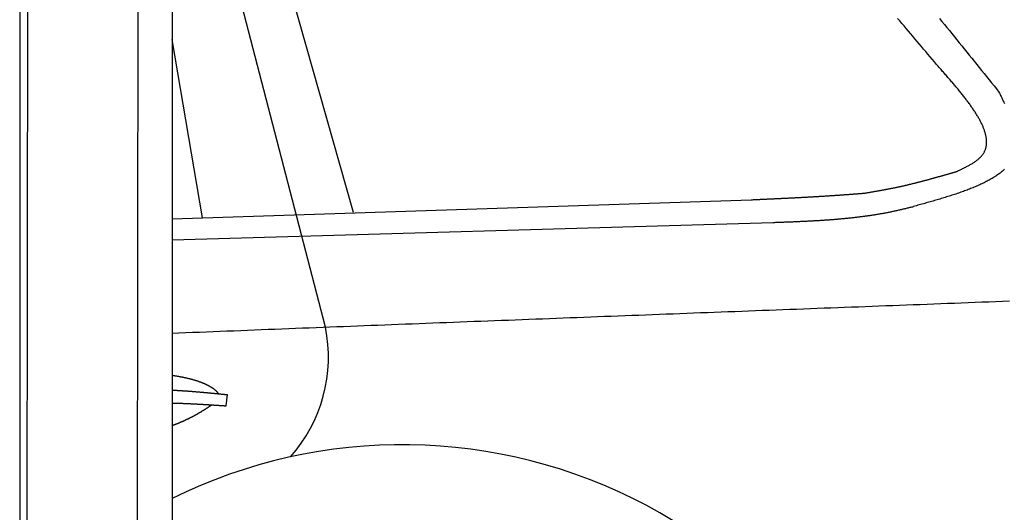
# Model space of a CAD drawing. Extents: x 1073 to 6773, y 5991 to 11916.
# Tile 46 of 65: x 4456 to 5438, y 8961 to 9453. Entities that reach past the tile are written whole.
import ezdxf

# ---------------------------------------------------------------- set-up
doc = ezdxf.new("R2010")
doc.units = 0
doc.layers.get('0').update_dxf_attribs({"linetype": 'CONTINUOUS'})
doc.layers.add('CAR', color=10, linetype='CONTINUOUS')

msp = doc.modelspace()

# ---------------------------------------------------------------- linework, layer by layer
for p, q in [((4574.51, 10206.39), (4571.79, 8191.9)), ((4607.57, 9989.48), (4607.57, 8629.11)), ((4464.15, 9972.48), (4461.79, 8192.07)), ((4455.57, 9969.48), (4455.57, 8072.48))]:
    msp.add_line(p, q)
at = {"layer": 'CAR'}
for p, q in [((4760.54, 9146.39), (4607.57, 9735.57)), ((4788.46, 9260.89), (4653.81, 9736.45)), ((4637.86, 9255.37), (4607.57, 9433.47)), ((4607.57, 9254.37), (5185.36, 9273.51)), ((4607.57, 9233.49), (5207.26, 9250.88)), ((4661.71, 9067.8), (4662.98, 9078.94))]:
    msp.add_line(p, q, dxfattribs=at)
for points in [[(5370.26, 9408.59, 0), (5368.1, 9411.15, 0), (5365.95, 9413.72, 0), (5363.79, 9416.28, 0), (5361.63, 9418.84, 0), (5359.47, 9421.4, 0), (5357.31, 9423.96, 0), (5355.14, 9426.52, 0), (5352.98, 9429.08, 0), (5350.82, 9431.63, 0), (5348.65, 9434.19, 0), (5346.49, 9436.74, 0), (5344.32, 9439.3, 0), (5342.15, 9441.85, 0), (5339.99, 9444.4, 0), (5337.81, 9446.95, 0), (5335.64, 9449.49, 0), (5333.47, 9452.03, 0), (5331.29, 9454.58, 0)], [(5373.07, 9454.51, 0), (5375.56, 9451.47, 0), (5378.06, 9448.43, 0), (5380.55, 9445.39, 0), (5383.04, 9442.35, 0), (5385.53, 9439.3, 0), (5388.01, 9436.25, 0), (5390.5, 9433.19, 0), (5392.98, 9430.14, 0), (5395.46, 9427.08, 0), (5397.94, 9424.02, 0), (5400.41, 9420.96, 0), (5402.89, 9417.89, 0), (5405.36, 9414.82, 0), (5407.83, 9411.75, 0), (5410.3, 9408.68, 0), (5412.77, 9405.61, 0), (5415.24, 9402.54, 0), (5417.71, 9399.47, 0), (5420.18, 9396.39, 0), (5422.64, 9393.31, 0), (5425.11, 9390.24, 0), (5427.58, 9387.16, 0), (5430.04, 9384.08, 0), (5432.51, 9381.01, 0)], [(5390.62, 9301.85, 0), (5391.43, 9302.24, 0), (5392.24, 9302.62, 0), (5393.05, 9303.01, 0), (5393.85, 9303.4, 0), (5394.65, 9303.79, 0), (5395.45, 9304.18, 0), (5396.25, 9304.57, 0), (5397.04, 9304.96, 0), (5397.83, 9305.35, 0), (5398.61, 9305.75, 0), (5399.39, 9306.15, 0), (5400.16, 9306.55, 0), (5400.92, 9306.95, 0), (5401.68, 9307.35, 0), (5402.42, 9307.76, 0), (5403.16, 9308.16, 0), (5403.89, 9308.58, 0), (5404.61, 9308.99, 0), (5405.31, 9309.41, 0), (5406.01, 9309.83, 0), (5406.7, 9310.25, 0), (5407.37, 9310.68, 0), (5408.03, 9311.11, 0), (5408.67, 9311.55, 0), (5409.3, 9311.99, 0), (5409.92, 9312.44, 0), (5410.52, 9312.89, 0), (5411.11, 9313.34, 0), (5411.67, 9313.8, 0), (5412.23, 9314.27, 0), (5412.76, 9314.74, 0), (5413.27, 9315.21, 0), (5413.77, 9315.7, 0), (5414.25, 9316.18, 0), (5414.7, 9316.68, 0), (5415.14, 9317.18, 0), (5415.56, 9317.68, 0), (5415.96, 9318.19, 0), (5416.34, 9318.71, 0), (5416.7, 9319.23, 0), (5417.04, 9319.76, 0), (5417.37, 9320.3, 0), (5417.67, 9320.84, 0), (5417.96, 9321.38, 0), (5418.23, 9321.93, 0), (5418.48, 9322.49, 0), (5418.71, 9323.05, 0), (5418.93, 9323.62, 0), (5419.13, 9324.19, 0), (5419.31, 9324.77, 0), (5419.47, 9325.35, 0), (5419.62, 9325.94, 0), (5419.75, 9326.53, 0), (5419.86, 9327.13, 0), (5419.96, 9327.73, 0), (5420.04, 9328.34, 0), (5420.11, 9328.95, 0), (5420.15, 9329.57, 0), (5420.19, 9330.19, 0), (5420.2, 9330.82, 0), (5420.21, 9331.45, 0), (5420.19, 9332.09, 0), (5420.16, 9332.73, 0), (5420.12, 9333.38, 0), (5420.06, 9334.03, 0), (5419.98, 9334.68, 0), (5419.9, 9335.34, 0), (5419.79, 9336.01, 0), (5419.67, 9336.67, 0), (5419.54, 9337.35, 0), (5419.4, 9338.02, 0), (5419.24, 9338.7, 0), (5419.06, 9339.39, 0), (5418.88, 9340.08, 0), (5418.68, 9340.77, 0), (5418.46, 9341.47, 0), (5418.24, 9342.17, 0), (5418, 9342.87, 0), (5417.75, 9343.58, 0), (5417.48, 9344.3, 0), (5417.21, 9345.01, 0), (5416.92, 9345.73, 0), (5416.62, 9346.46, 0), (5416.3, 9347.18, 0), (5415.98, 9347.91, 0), (5415.64, 9348.65, 0), (5415.29, 9349.39, 0), (5414.93, 9350.13, 0), (5414.56, 9350.87, 0), (5414.18, 9351.62, 0), (5413.79, 9352.37, 0), (5413.39, 9353.13, 0), (5412.97, 9353.89, 0), (5412.55, 9354.65, 0), (5412.11, 9355.41, 0), (5411.67, 9356.18, 0), (5411.22, 9356.95, 0), (5410.75, 9357.72, 0), (5410.28, 9358.5, 0), (5409.8, 9359.28, 0), (5409.3, 9360.06, 0), (5408.8, 9360.84, 0), (5408.29, 9361.63, 0), (5407.77, 9362.42, 0), (5407.24, 9363.21, 0), (5406.71, 9364.01, 0), (5406.16, 9364.81, 0), (5405.61, 9365.61, 0), (5405.05, 9366.41, 0), (5404.48, 9367.22, 0), (5403.9, 9368.02, 0), (5403.32, 9368.83, 0), (5402.73, 9369.64, 0), (5402.13, 9370.46, 0), (5401.53, 9371.27, 0), (5400.91, 9372.09, 0), (5400.29, 9372.91, 0), (5399.67, 9373.74, 0), (5399.04, 9374.56, 0), (5398.4, 9375.39, 0), (5397.75, 9376.21, 0), (5397.1, 9377.04, 0), (5396.45, 9377.88, 0), (5395.78, 9378.71, 0), (5395.12, 9379.54, 0), (5394.44, 9380.38, 0), (5393.76, 9381.22, 0), (5393.08, 9382.06, 0), (5392.39, 9382.9, 0), (5391.7, 9383.74, 0), (5391, 9384.59, 0), (5390.3, 9385.43, 0), (5389.59, 9386.28, 0), (5388.88, 9387.13, 0), (5388.17, 9387.98, 0), (5387.45, 9388.83, 0), (5386.73, 9389.68, 0), (5386.01, 9390.53, 0), (5385.28, 9391.38, 0), (5384.55, 9392.24, 0), (5383.81, 9393.09, 0), (5383.08, 9393.95, 0), (5382.34, 9394.81, 0), (5381.59, 9395.67, 0), (5380.85, 9396.52, 0), (5380.1, 9397.38, 0), (5379.35, 9398.24, 0), (5378.6, 9399.1, 0), (5377.85, 9399.96, 0), (5377.1, 9400.83, 0), (5376.34, 9401.69, 0), (5375.58, 9402.55, 0), (5374.83, 9403.41, 0), (5374.07, 9404.27, 0), (5373.31, 9405.14, 0), (5372.55, 9406, 0), (5371.79, 9406.86, 0), (5371.02, 9407.73, 0), (5370.26, 9408.59, 0)], [(5432.51, 9381.01, 0), (5433.06, 9379.87, 0), (5433.6, 9378.73, 0), (5434.15, 9377.6, 0), (5434.7, 9376.46, 0), (5435.24, 9375.33, 0), (5435.78, 9374.19, 0), (5436.32, 9373.06, 0), (5436.86, 9371.93, 0), (5437.39, 9370.8, 0), (5437.92, 9369.67, 0)], [(5438.09, 9303.93, 0), (5437.38, 9303.28, 0), (5436.65, 9302.64, 0), (5435.91, 9302, 0), (5435.15, 9301.37, 0), (5434.37, 9300.74, 0), (5433.57, 9300.13, 0), (5432.76, 9299.51, 0), (5431.93, 9298.91, 0), (5431.09, 9298.31, 0), (5430.23, 9297.72, 0), (5429.36, 9297.13, 0), (5428.47, 9296.55, 0), (5427.56, 9295.97, 0), (5426.64, 9295.4, 0), (5425.7, 9294.84, 0), (5424.76, 9294.28, 0), (5423.79, 9293.72, 0), (5422.81, 9293.18, 0), (5421.82, 9292.63, 0), (5420.82, 9292.1, 0), (5419.8, 9291.56, 0), (5418.77, 9291.04, 0), (5417.73, 9290.51, 0), (5416.67, 9290, 0), (5415.6, 9289.48, 0), (5414.52, 9288.98, 0), (5413.43, 9288.47, 0), (5412.32, 9287.97, 0), (5411.21, 9287.48, 0), (5410.08, 9286.99, 0), (5408.95, 9286.5, 0), (5407.8, 9286.02, 0), (5406.64, 9285.54, 0), (5405.47, 9285.07, 0), (5404.29, 9284.6, 0), (5403.1, 9284.13, 0), (5401.9, 9283.67, 0), (5400.69, 9283.21, 0), (5399.48, 9282.76, 0), (5398.25, 9282.3, 0), (5397.02, 9281.85, 0), (5395.77, 9281.41, 0), (5394.52, 9280.97, 0), (5393.26, 9280.53, 0), (5392, 9280.09, 0), (5390.72, 9279.66, 0), (5389.44, 9279.23, 0), (5388.15, 9278.8, 0), (5386.85, 9278.38, 0), (5385.55, 9277.95, 0), (5384.24, 9277.53, 0), (5382.93, 9277.12, 0), (5381.61, 9276.7, 0), (5380.28, 9276.29, 0), (5378.95, 9275.88, 0), (5377.61, 9275.47, 0), (5376.27, 9275.06, 0), (5374.92, 9274.65, 0), (5373.57, 9274.25, 0), (5372.21, 9273.85, 0), (5370.85, 9273.45, 0), (5369.49, 9273.05, 0), (5368.12, 9272.65, 0), (5366.75, 9272.26, 0), (5365.38, 9271.86, 0), (5364, 9271.47, 0), (5362.62, 9271.08, 0), (5361.24, 9270.68, 0), (5359.85, 9270.29, 0), (5358.46, 9269.9, 0), (5357.08, 9269.51, 0), (5355.69, 9269.13, 0), (5354.29, 9268.74, 0), (5352.9, 9268.35, 0), (5351.51, 9267.96, 0), (5350.11, 9267.58, 0), (5348.72, 9267.19, 0), (5347.32, 9266.8, 0)], [(5298.38, 9280.12, 0), (5298.97, 9280.22, 0), (5299.56, 9280.32, 0), (5300.15, 9280.41, 0), (5300.73, 9280.51, 0), (5301.32, 9280.61, 0), (5301.91, 9280.71, 0), (5302.5, 9280.81, 0), (5303.09, 9280.91, 0), (5303.68, 9281.01, 0), (5304.26, 9281.11, 0), (5304.85, 9281.21, 0), (5305.44, 9281.31, 0), (5306.03, 9281.41, 0), (5306.62, 9281.51, 0), (5307.21, 9281.61, 0), (5307.79, 9281.71, 0), (5308.38, 9281.81, 0), (5308.97, 9281.91, 0), (5309.56, 9282.02, 0), (5310.15, 9282.12, 0), (5310.73, 9282.22, 0), (5311.32, 9282.32, 0), (5311.91, 9282.43, 0), (5312.5, 9282.53, 0), (5313.08, 9282.63, 0), (5313.67, 9282.74, 0), (5314.26, 9282.84, 0), (5314.84, 9282.95, 0), (5315.43, 9283.05, 0), (5316.02, 9283.16, 0), (5316.61, 9283.27, 0), (5317.19, 9283.37, 0), (5317.78, 9283.48, 0), (5318.37, 9283.59, 0), (5318.95, 9283.7, 0), (5319.54, 9283.81, 0), (5320.12, 9283.92, 0), (5320.71, 9284.03, 0), (5321.3, 9284.14, 0), (5321.88, 9284.25, 0), (5322.47, 9284.36, 0), (5323.05, 9284.47, 0), (5323.64, 9284.59, 0), (5324.22, 9284.7, 0), (5324.81, 9284.82, 0), (5325.39, 9284.93, 0), (5325.98, 9285.05, 0), (5326.56, 9285.17, 0), (5327.15, 9285.28, 0), (5327.73, 9285.4, 0), (5328.31, 9285.52, 0), (5328.9, 9285.64, 0), (5329.48, 9285.76, 0), (5330.06, 9285.89, 0), (5330.65, 9286.01, 0), (5331.23, 9286.13, 0), (5331.81, 9286.26, 0), (5332.4, 9286.38, 0), (5332.98, 9286.51, 0), (5333.56, 9286.64, 0), (5334.14, 9286.76, 0), (5334.73, 9286.89, 0), (5335.31, 9287.02, 0), (5335.89, 9287.15, 0), (5336.47, 9287.28, 0), (5337.05, 9287.41, 0), (5337.63, 9287.55, 0), (5338.21, 9287.68, 0), (5338.79, 9287.81, 0), (5339.37, 9287.95, 0), (5339.96, 9288.08, 0), (5340.54, 9288.22, 0), (5341.12, 9288.36, 0), (5341.7, 9288.49, 0), (5342.28, 9288.63, 0), (5342.86, 9288.77, 0), (5343.43, 9288.91, 0), (5344.01, 9289.05, 0), (5344.59, 9289.19, 0), (5345.17, 9289.33, 0), (5345.75, 9289.48, 0), (5346.33, 9289.62, 0), (5346.91, 9289.76, 0), (5347.49, 9289.9, 0), (5348.07, 9290.05, 0), (5348.64, 9290.19, 0), (5349.22, 9290.34, 0), (5349.8, 9290.49, 0), (5350.38, 9290.63, 0), (5350.96, 9290.78, 0), (5351.53, 9290.93, 0), (5352.11, 9291.08, 0), (5352.69, 9291.23, 0), (5353.27, 9291.38, 0), (5353.84, 9291.53, 0), (5354.42, 9291.68, 0), (5355, 9291.83, 0), (5355.57, 9291.98, 0), (5356.15, 9292.13, 0), (5356.73, 9292.28, 0), (5357.3, 9292.44, 0), (5357.88, 9292.59, 0), (5358.46, 9292.74, 0), (5359.03, 9292.9, 0), (5359.61, 9293.05, 0), (5360.18, 9293.21, 0), (5360.76, 9293.36, 0), (5361.34, 9293.52, 0), (5361.91, 9293.68, 0), (5362.49, 9293.83, 0), (5363.06, 9293.99, 0), (5363.64, 9294.15, 0), (5364.21, 9294.31, 0), (5364.79, 9294.47, 0), (5365.36, 9294.63, 0), (5365.94, 9294.78, 0), (5366.51, 9294.94, 0), (5367.09, 9295.1, 0), (5367.66, 9295.26, 0), (5368.24, 9295.42, 0), (5368.81, 9295.59, 0), (5369.39, 9295.75, 0), (5369.96, 9295.91, 0), (5370.54, 9296.07, 0), (5371.11, 9296.23, 0), (5371.69, 9296.39, 0), (5372.26, 9296.56, 0), (5372.84, 9296.72, 0), (5373.41, 9296.88, 0), (5373.98, 9297.05, 0), (5374.56, 9297.21, 0), (5375.13, 9297.37, 0), (5375.71, 9297.54, 0), (5376.28, 9297.7, 0), (5376.85, 9297.87, 0), (5377.43, 9298.03, 0), (5378, 9298.19, 0), (5378.58, 9298.36, 0), (5379.15, 9298.52, 0), (5379.72, 9298.69, 0), (5380.3, 9298.86, 0), (5380.87, 9299.02, 0), (5381.45, 9299.19, 0), (5382.02, 9299.35, 0), (5382.59, 9299.52, 0), (5383.17, 9299.68, 0), (5383.74, 9299.85, 0), (5384.31, 9300.02, 0), (5384.89, 9300.18, 0), (5385.46, 9300.35, 0), (5386.03, 9300.52, 0), (5386.61, 9300.68, 0), (5387.18, 9300.85, 0), (5387.75, 9301.02, 0), (5388.33, 9301.18, 0), (5388.9, 9301.35, 0), (5389.48, 9301.52, 0), (5390.05, 9301.68, 0), (5390.62, 9301.85, 0)], [(5185.36, 9273.51, 0), (5186.07, 9273.54, 0), (5186.78, 9273.58, 0), (5187.49, 9273.61, 0), (5188.2, 9273.64, 0), (5188.92, 9273.67, 0), (5189.63, 9273.7, 0), (5190.34, 9273.74, 0), (5191.05, 9273.77, 0), (5191.76, 9273.8, 0), (5192.47, 9273.83, 0), (5193.18, 9273.87, 0), (5193.9, 9273.9, 0), (5194.61, 9273.93, 0), (5195.32, 9273.96, 0), (5196.03, 9274, 0), (5196.74, 9274.03, 0), (5197.45, 9274.06, 0), (5198.16, 9274.09, 0), (5198.88, 9274.13, 0), (5199.59, 9274.16, 0), (5200.3, 9274.19, 0), (5201.01, 9274.22, 0), (5201.72, 9274.26, 0), (5202.43, 9274.29, 0), (5203.14, 9274.32, 0), (5203.86, 9274.36, 0), (5204.57, 9274.39, 0), (5205.28, 9274.42, 0), (5205.99, 9274.46, 0), (5206.7, 9274.49, 0), (5207.41, 9274.52, 0), (5208.12, 9274.56, 0), (5208.83, 9274.59, 0), (5209.55, 9274.62, 0), (5210.26, 9274.66, 0), (5210.97, 9274.69, 0), (5211.68, 9274.72, 0), (5212.39, 9274.76, 0), (5213.1, 9274.79, 0), (5213.81, 9274.83, 0), (5214.53, 9274.86, 0), (5215.24, 9274.89, 0), (5215.95, 9274.93, 0), (5216.66, 9274.96, 0), (5217.37, 9275, 0), (5218.08, 9275.03, 0), (5218.79, 9275.07, 0), (5219.5, 9275.1, 0), (5220.22, 9275.14, 0), (5220.93, 9275.17, 0), (5221.64, 9275.21, 0), (5222.35, 9275.24, 0), (5223.06, 9275.28, 0), (5223.77, 9275.31, 0), (5224.48, 9275.35, 0), (5225.19, 9275.38, 0), (5225.91, 9275.42, 0), (5226.62, 9275.46, 0), (5227.33, 9275.49, 0), (5228.04, 9275.53, 0), (5228.75, 9275.57, 0), (5229.46, 9275.6, 0), (5230.17, 9275.64, 0), (5230.88, 9275.68, 0), (5231.59, 9275.71, 0), (5232.31, 9275.75, 0), (5233.02, 9275.79, 0), (5233.73, 9275.82, 0), (5234.44, 9275.86, 0), (5235.15, 9275.9, 0), (5235.86, 9275.94, 0), (5236.57, 9275.98, 0), (5237.28, 9276.01, 0), (5237.99, 9276.05, 0), (5238.71, 9276.09, 0), (5239.42, 9276.13, 0), (5240.13, 9276.17, 0), (5240.84, 9276.21, 0), (5241.55, 9276.25, 0), (5242.26, 9276.29, 0), (5242.97, 9276.33, 0), (5243.68, 9276.37, 0), (5244.39, 9276.41, 0), (5245.1, 9276.45, 0), (5245.82, 9276.49, 0), (5246.53, 9276.53, 0), (5247.24, 9276.57, 0), (5247.95, 9276.61, 0), (5248.66, 9276.65, 0), (5249.37, 9276.69, 0), (5250.08, 9276.73, 0), (5250.79, 9276.77, 0), (5251.5, 9276.82, 0), (5252.21, 9276.86, 0), (5252.92, 9276.9, 0), (5253.63, 9276.94, 0), (5254.34, 9276.99, 0), (5255.06, 9277.03, 0), (5255.77, 9277.07, 0), (5256.48, 9277.12, 0), (5257.19, 9277.16, 0), (5257.9, 9277.2, 0), (5258.61, 9277.25, 0), (5259.32, 9277.29, 0), (5260.03, 9277.34, 0), (5260.74, 9277.38, 0), (5261.45, 9277.43, 0), (5262.16, 9277.47, 0), (5262.87, 9277.52, 0), (5263.58, 9277.57, 0), (5264.29, 9277.61, 0), (5265, 9277.66, 0), (5265.71, 9277.7, 0), (5266.43, 9277.75, 0), (5267.14, 9277.8, 0), (5267.85, 9277.85, 0), (5268.56, 9277.89, 0), (5269.27, 9277.94, 0), (5269.98, 9277.99, 0), (5270.69, 9278.04, 0), (5271.4, 9278.09, 0), (5272.11, 9278.14, 0), (5272.82, 9278.19, 0), (5273.53, 9278.24, 0), (5274.24, 9278.28, 0), (5274.95, 9278.34, 0), (5275.66, 9278.39, 0), (5276.37, 9278.44, 0), (5277.08, 9278.49, 0), (5277.79, 9278.54, 0), (5278.5, 9278.59, 0), (5279.21, 9278.64, 0), (5279.92, 9278.69, 0), (5280.63, 9278.75, 0), (5281.34, 9278.8, 0), (5282.05, 9278.85, 0), (5282.76, 9278.91, 0), (5283.47, 9278.96, 0), (5284.18, 9279.01, 0), (5284.89, 9279.07, 0), (5285.6, 9279.12, 0), (5286.31, 9279.18, 0), (5287.02, 9279.23, 0), (5287.73, 9279.28, 0), (5288.44, 9279.34, 0), (5289.15, 9279.39, 0), (5289.86, 9279.45, 0), (5290.57, 9279.5, 0), (5291.28, 9279.56, 0), (5291.99, 9279.62, 0), (5292.7, 9279.67, 0), (5293.41, 9279.73, 0), (5294.12, 9279.78, 0), (5294.83, 9279.84, 0), (5295.54, 9279.89, 0), (5296.25, 9279.95, 0), (5296.96, 9280.01, 0), (5297.67, 9280.06, 0), (5298.38, 9280.12, 0)], [(5207.26, 9250.88, 0), (5208.16, 9250.91, 0), (5209.05, 9250.95, 0), (5209.94, 9250.98, 0), (5210.83, 9251.01, 0), (5211.72, 9251.04, 0), (5212.62, 9251.08, 0), (5213.51, 9251.11, 0), (5214.4, 9251.14, 0), (5215.29, 9251.18, 0), (5216.18, 9251.21, 0), (5217.08, 9251.24, 0), (5217.97, 9251.28, 0), (5218.86, 9251.31, 0), (5219.75, 9251.34, 0), (5220.64, 9251.38, 0), (5221.54, 9251.41, 0), (5222.43, 9251.45, 0), (5223.32, 9251.48, 0), (5224.21, 9251.52, 0), (5225.1, 9251.55, 0), (5225.99, 9251.59, 0), (5226.89, 9251.63, 0), (5227.78, 9251.66, 0), (5228.67, 9251.7, 0), (5229.56, 9251.74, 0), (5230.45, 9251.77, 0), (5231.34, 9251.81, 0), (5232.23, 9251.85, 0), (5233.12, 9251.89, 0), (5234.01, 9251.93, 0), (5234.91, 9251.97, 0), (5235.8, 9252.01, 0), (5236.69, 9252.05, 0), (5237.58, 9252.09, 0), (5238.47, 9252.14, 0), (5239.36, 9252.18, 0), (5240.25, 9252.22, 0), (5241.14, 9252.27, 0), (5242.03, 9252.31, 0), (5242.92, 9252.36, 0), (5243.81, 9252.4, 0), (5244.7, 9252.45, 0), (5245.59, 9252.5, 0), (5246.48, 9252.54, 0), (5247.37, 9252.59, 0), (5248.26, 9252.64, 0), (5249.15, 9252.69, 0), (5250.04, 9252.74, 0), (5250.92, 9252.79, 0), (5251.81, 9252.85, 0), (5252.7, 9252.9, 0), (5253.59, 9252.95, 0), (5254.48, 9253.01, 0), (5255.37, 9253.07, 0), (5256.26, 9253.12, 0), (5257.14, 9253.18, 0), (5258.03, 9253.24, 0), (5258.92, 9253.3, 0), (5259.81, 9253.36, 0), (5260.69, 9253.42, 0), (5261.58, 9253.48, 0), (5262.47, 9253.55, 0), (5263.35, 9253.61, 0), (5264.24, 9253.68, 0), (5265.13, 9253.74, 0), (5266.01, 9253.81, 0), (5266.9, 9253.88, 0), (5267.79, 9253.95, 0), (5268.67, 9254.02, 0), (5269.56, 9254.09, 0), (5270.44, 9254.16, 0), (5271.33, 9254.24, 0), (5272.21, 9254.31, 0), (5273.1, 9254.39, 0), (5273.98, 9254.47, 0), (5274.87, 9254.55, 0), (5275.75, 9254.63, 0), (5276.63, 9254.71, 0), (5277.52, 9254.79, 0), (5278.4, 9254.87, 0), (5279.29, 9254.96, 0), (5280.17, 9255.05, 0), (5281.05, 9255.13, 0), (5281.93, 9255.22, 0), (5282.82, 9255.31, 0), (5283.7, 9255.41, 0), (5284.58, 9255.5, 0), (5285.46, 9255.59, 0), (5286.34, 9255.69, 0), (5287.23, 9255.79, 0), (5288.11, 9255.89, 0), (5288.99, 9255.99, 0), (5289.87, 9256.09, 0), (5290.75, 9256.19, 0), (5291.63, 9256.3, 0), (5292.51, 9256.41, 0), (5293.39, 9256.52, 0), (5294.27, 9256.63, 0), (5295.15, 9256.74, 0), (5296.02, 9256.85, 0), (5296.9, 9256.97, 0), (5297.78, 9257.08, 0), (5298.66, 9257.2, 0), (5299.54, 9257.32, 0), (5300.41, 9257.44, 0), (5301.29, 9257.56, 0), (5302.17, 9257.69, 0), (5303.04, 9257.82, 0), (5303.92, 9257.94, 0), (5304.8, 9258.07, 0), (5305.67, 9258.21, 0), (5306.55, 9258.34, 0), (5307.42, 9258.48, 0), (5308.3, 9258.61, 0), (5309.17, 9258.75, 0), (5310.04, 9258.89, 0), (5310.92, 9259.04, 0), (5311.79, 9259.18, 0), (5312.66, 9259.33, 0), (5313.54, 9259.48, 0), (5314.41, 9259.63, 0), (5315.28, 9259.78, 0), (5316.15, 9259.94, 0), (5317.03, 9260.09, 0), (5317.9, 9260.25, 0), (5318.77, 9260.41, 0), (5319.64, 9260.58, 0), (5320.51, 9260.74, 0), (5321.38, 9260.91, 0), (5322.25, 9261.08, 0), (5323.12, 9261.25, 0), (5323.98, 9261.42, 0), (5324.85, 9261.6, 0), (5325.72, 9261.78, 0), (5326.59, 9261.96, 0), (5327.46, 9262.14, 0), (5328.32, 9262.32, 0), (5329.19, 9262.51, 0), (5330.06, 9262.7, 0), (5330.92, 9262.89, 0), (5331.79, 9263.08, 0), (5332.65, 9263.28, 0), (5333.52, 9263.47, 0), (5334.38, 9263.67, 0), (5335.24, 9263.87, 0), (5336.11, 9264.08, 0), (5336.97, 9264.28, 0), (5337.84, 9264.49, 0), (5338.7, 9264.69, 0), (5339.56, 9264.9, 0), (5340.42, 9265.11, 0), (5341.29, 9265.32, 0), (5342.15, 9265.53, 0), (5343.01, 9265.74, 0), (5343.87, 9265.95, 0), (5344.74, 9266.16, 0), (5345.6, 9266.38, 0), (5346.46, 9266.59, 0), (5347.32, 9266.8, 0)], [(4607.57, 9140.39, 0), (4614.41, 9140.66, 0), (4621.26, 9140.93, 0), (4628.11, 9141.2, 0), (4634.95, 9141.47, 0), (4641.8, 9141.74, 0), (4648.65, 9142.02, 0), (4655.49, 9142.29, 0), (4662.34, 9142.56, 0), (4669.19, 9142.82, 0), (4676.03, 9143.09, 0), (4682.88, 9143.36, 0), (4689.73, 9143.63, 0), (4696.57, 9143.9, 0), (4703.42, 9144.17, 0), (4710.27, 9144.44, 0), (4717.11, 9144.71, 0), (4723.96, 9144.98, 0), (4730.81, 9145.24, 0), (4737.66, 9145.51, 0), (4744.5, 9145.78, 0), (4751.35, 9146.05, 0), (4758.2, 9146.31, 0), (4765.04, 9146.58, 0), (4771.89, 9146.85, 0), (4778.74, 9147.11, 0), (4785.58, 9147.38, 0), (4792.43, 9147.65, 0), (4799.28, 9147.91, 0), (4806.12, 9148.18, 0), (4812.97, 9148.45, 0), (4819.82, 9148.71, 0), (4826.66, 9148.98, 0), (4833.51, 9149.24, 0), (4840.36, 9149.51, 0), (4847.21, 9149.77, 0), (4854.05, 9150.04, 0), (4860.9, 9150.31, 0), (4867.75, 9150.57, 0), (4874.59, 9150.83, 0), (4881.44, 9151.1, 0), (4888.29, 9151.36, 0), (4895.13, 9151.63, 0), (4901.98, 9151.89, 0), (4908.83, 9152.16, 0), (4915.68, 9152.42, 0), (4922.52, 9152.68, 0), (4929.37, 9152.95, 0), (4936.22, 9153.21, 0), (4943.06, 9153.47, 0), (4949.91, 9153.74, 0), (4956.76, 9154, 0), (4963.6, 9154.26, 0), (4970.45, 9154.53, 0), (4977.3, 9154.79, 0), (4984.15, 9155.05, 0), (4990.99, 9155.32, 0), (4997.84, 9155.58, 0), (5004.69, 9155.84, 0), (5011.53, 9156.1, 0), (5018.38, 9156.36, 0), (5025.23, 9156.63, 0), (5032.08, 9156.89, 0), (5038.92, 9157.15, 0), (5045.77, 9157.41, 0), (5052.62, 9157.67, 0), (5059.46, 9157.94, 0), (5066.31, 9158.2, 0), (5073.16, 9158.46, 0), (5080.01, 9158.72, 0), (5086.85, 9158.98, 0), (5093.7, 9159.24, 0), (5100.55, 9159.5, 0), (5107.39, 9159.76, 0), (5114.24, 9160.02, 0), (5121.09, 9160.29, 0), (5127.94, 9160.55, 0), (5134.78, 9160.81, 0), (5141.63, 9161.07, 0), (5148.48, 9161.33, 0), (5155.32, 9161.59, 0), (5162.17, 9161.85, 0), (5169.02, 9162.11, 0), (5175.87, 9162.37, 0), (5182.71, 9162.63, 0), (5189.56, 9162.89, 0), (5196.41, 9163.15, 0), (5203.25, 9163.41, 0), (5210.1, 9163.67, 0), (5216.95, 9163.93, 0), (5223.8, 9164.19, 0), (5230.64, 9164.45, 0), (5237.49, 9164.71, 0), (5244.34, 9164.97, 0), (5251.18, 9165.23, 0), (5258.03, 9165.48, 0), (5264.88, 9165.74, 0), (5271.73, 9166, 0), (5278.57, 9166.26, 0), (5285.42, 9166.52, 0), (5292.27, 9166.78, 0), (5299.12, 9167.04, 0), (5305.96, 9167.3, 0), (5312.81, 9167.56, 0), (5319.66, 9167.82, 0), (5326.5, 9168.08, 0), (5333.35, 9168.34, 0), (5340.2, 9168.59, 0), (5347.05, 9168.85, 0), (5353.89, 9169.11, 0), (5360.74, 9169.37, 0), (5367.59, 9169.63, 0), (5374.43, 9169.89, 0), (5381.28, 9170.15, 0), (5388.13, 9170.41, 0), (5394.98, 9170.66, 0), (5401.82, 9170.92, 0), (5408.67, 9171.18, 0), (5415.52, 9171.44, 0), (5422.37, 9171.7, 0), (5429.21, 9171.96, 0), (5436.06, 9172.22, 0), (5442.91, 9172.47, 0)], [(4654.09, 9079.83, 0), (4653.94, 9080.02, 0), (4653.8, 9080.21, 0), (4653.65, 9080.4, 0), (4653.49, 9080.59, 0), (4653.34, 9080.78, 0), (4653.17, 9080.97, 0), (4653.01, 9081.16, 0), (4652.84, 9081.35, 0), (4652.66, 9081.54, 0), (4652.49, 9081.73, 0), (4652.31, 9081.92, 0), (4652.12, 9082.1, 0), (4651.93, 9082.29, 0), (4651.74, 9082.47, 0), (4651.54, 9082.66, 0), (4651.34, 9082.84, 0), (4651.13, 9083.03, 0), (4650.92, 9083.21, 0), (4650.71, 9083.39, 0), (4650.5, 9083.58, 0), (4650.28, 9083.76, 0), (4650.05, 9083.94, 0), (4649.82, 9084.12, 0), (4649.59, 9084.3, 0), (4649.36, 9084.48, 0), (4649.12, 9084.65, 0), (4648.87, 9084.83, 0), (4648.63, 9085.01, 0), (4648.37, 9085.18, 0), (4648.12, 9085.36, 0), (4647.86, 9085.53, 0), (4647.6, 9085.71, 0), (4647.33, 9085.88, 0), (4647.07, 9086.05, 0), (4646.79, 9086.22, 0), (4646.52, 9086.4, 0), (4646.24, 9086.57, 0), (4645.95, 9086.74, 0), (4645.66, 9086.9, 0), (4645.37, 9087.07, 0), (4645.08, 9087.24, 0), (4644.78, 9087.4, 0), (4644.48, 9087.57, 0), (4644.17, 9087.73, 0), (4643.86, 9087.9, 0), (4643.55, 9088.06, 0), (4643.23, 9088.22, 0), (4642.91, 9088.38, 0), (4642.59, 9088.55, 0), (4642.27, 9088.7, 0), (4641.94, 9088.86, 0), (4641.6, 9089.02, 0), (4641.26, 9089.18, 0), (4640.92, 9089.33, 0), (4640.58, 9089.49, 0), (4640.23, 9089.64, 0), (4639.88, 9089.8, 0), (4639.53, 9089.95, 0), (4639.17, 9090.1, 0), (4638.81, 9090.25, 0), (4638.45, 9090.4, 0), (4638.08, 9090.55, 0), (4637.71, 9090.7, 0), (4637.34, 9090.84, 0), (4636.96, 9090.99, 0), (4636.58, 9091.13, 0), (4636.2, 9091.28, 0), (4635.81, 9091.42, 0), (4635.42, 9091.56, 0), (4635.03, 9091.7, 0), (4634.63, 9091.84, 0), (4634.23, 9091.98, 0), (4633.83, 9092.12, 0), (4633.43, 9092.26, 0), (4633.02, 9092.39, 0), (4632.61, 9092.53, 0), (4632.19, 9092.66, 0), (4631.78, 9092.79, 0), (4631.36, 9092.93, 0), (4630.93, 9093.06, 0), (4630.51, 9093.19, 0), (4630.08, 9093.31, 0), (4629.65, 9093.44, 0), (4629.21, 9093.57, 0), (4628.78, 9093.69, 0), (4628.34, 9093.82, 0), (4627.89, 9093.94, 0), (4627.45, 9094.06, 0), (4627, 9094.18, 0), (4626.55, 9094.3, 0), (4626.09, 9094.42, 0), (4625.64, 9094.54, 0), (4625.18, 9094.65, 0), (4624.71, 9094.77, 0), (4624.25, 9094.88, 0), (4623.78, 9095, 0), (4623.31, 9095.11, 0), (4622.84, 9095.22, 0), (4622.36, 9095.33, 0), (4621.88, 9095.44, 0), (4621.4, 9095.54, 0), (4620.92, 9095.65, 0), (4620.44, 9095.75, 0), (4619.95, 9095.86, 0), (4619.46, 9095.96, 0), (4618.97, 9096.06, 0), (4618.47, 9096.16, 0), (4617.97, 9096.26, 0), (4617.47, 9096.35, 0), (4616.97, 9096.45, 0), (4616.47, 9096.55, 0), (4615.96, 9096.64, 0), (4615.45, 9096.73, 0), (4614.94, 9096.82, 0), (4614.43, 9096.91, 0), (4613.91, 9097, 0), (4613.39, 9097.09, 0), (4612.88, 9097.18, 0), (4612.35, 9097.26, 0), (4611.83, 9097.34, 0), (4611.3, 9097.43, 0), (4610.78, 9097.51, 0), (4610.25, 9097.59, 0), (4609.71, 9097.67, 0), (4609.18, 9097.74, 0), (4608.64, 9097.82, 0), (4608.11, 9097.89, 0), (4607.57, 9097.97, 0)], [(4607.57, 9083.53, 0), (4608, 9083.51, 0), (4608.44, 9083.49, 0), (4608.87, 9083.46, 0), (4609.31, 9083.44, 0), (4609.74, 9083.42, 0), (4610.18, 9083.4, 0), (4610.61, 9083.37, 0), (4611.05, 9083.35, 0), (4611.49, 9083.33, 0), (4611.92, 9083.3, 0), (4612.36, 9083.28, 0), (4612.79, 9083.25, 0), (4613.23, 9083.23, 0), (4613.66, 9083.2, 0), (4614.1, 9083.18, 0), (4614.53, 9083.15, 0), (4614.97, 9083.12, 0), (4615.41, 9083.1, 0), (4615.84, 9083.07, 0), (4616.28, 9083.04, 0), (4616.71, 9083.02, 0), (4617.15, 9082.99, 0), (4617.58, 9082.96, 0), (4618.02, 9082.93, 0), (4618.46, 9082.9, 0), (4618.89, 9082.87, 0), (4619.33, 9082.84, 0), (4619.76, 9082.81, 0), (4620.2, 9082.78, 0), (4620.64, 9082.75, 0), (4621.07, 9082.72, 0), (4621.51, 9082.69, 0), (4621.94, 9082.66, 0), (4622.38, 9082.63, 0), (4622.82, 9082.6, 0), (4623.25, 9082.57, 0), (4623.69, 9082.53, 0), (4624.12, 9082.5, 0), (4624.56, 9082.47, 0), (4625, 9082.44, 0), (4625.43, 9082.4, 0), (4625.87, 9082.37, 0), (4626.3, 9082.34, 0), (4626.74, 9082.3, 0), (4627.18, 9082.27, 0), (4627.61, 9082.23, 0), (4628.05, 9082.2, 0), (4628.49, 9082.16, 0), (4628.92, 9082.13, 0), (4629.36, 9082.09, 0), (4629.79, 9082.06, 0), (4630.23, 9082.02, 0), (4630.67, 9081.99, 0), (4631.1, 9081.95, 0), (4631.54, 9081.91, 0), (4631.98, 9081.88, 0), (4632.41, 9081.84, 0), (4632.85, 9081.8, 0), (4633.28, 9081.77, 0), (4633.72, 9081.73, 0), (4634.16, 9081.69, 0), (4634.59, 9081.65, 0), (4635.03, 9081.62, 0), (4635.47, 9081.58, 0), (4635.9, 9081.54, 0), (4636.34, 9081.5, 0), (4636.78, 9081.46, 0), (4637.21, 9081.43, 0), (4637.65, 9081.39, 0), (4638.09, 9081.35, 0), (4638.52, 9081.31, 0), (4638.96, 9081.27, 0), (4639.39, 9081.23, 0), (4639.83, 9081.19, 0), (4640.27, 9081.15, 0), (4640.7, 9081.11, 0), (4641.14, 9081.07, 0), (4641.58, 9081.03, 0), (4642.01, 9080.99, 0), (4642.45, 9080.95, 0), (4642.89, 9080.91, 0), (4643.32, 9080.87, 0), (4643.76, 9080.83, 0), (4644.2, 9080.78, 0), (4644.63, 9080.74, 0), (4645.07, 9080.7, 0), (4645.51, 9080.66, 0), (4645.94, 9080.62, 0), (4646.38, 9080.58, 0), (4646.82, 9080.54, 0), (4647.25, 9080.49, 0), (4647.69, 9080.45, 0), (4648.13, 9080.41, 0), (4648.56, 9080.37, 0), (4649, 9080.33, 0), (4649.44, 9080.28, 0), (4649.87, 9080.24, 0), (4650.31, 9080.2, 0), (4650.75, 9080.16, 0), (4651.18, 9080.11, 0), (4651.62, 9080.07, 0), (4652.06, 9080.03, 0), (4652.49, 9079.98, 0), (4652.93, 9079.94, 0), (4653.37, 9079.9, 0), (4653.8, 9079.86, 0), (4654.24, 9079.81, 0), (4654.68, 9079.77, 0), (4655.11, 9079.73, 0), (4655.55, 9079.68, 0), (4655.99, 9079.64, 0), (4656.42, 9079.6, 0), (4656.86, 9079.55, 0), (4657.3, 9079.51, 0), (4657.73, 9079.47, 0), (4658.17, 9079.42, 0), (4658.61, 9079.38, 0), (4659.04, 9079.34, 0), (4659.48, 9079.29, 0), (4659.92, 9079.25, 0), (4660.36, 9079.2, 0), (4660.79, 9079.16, 0), (4661.23, 9079.12, 0), (4661.67, 9079.07, 0), (4662.1, 9079.03, 0), (4662.54, 9078.99, 0), (4662.98, 9078.94, 0)], [(4607.57, 9070.62, 0), (4607.99, 9070.61, 0), (4608.42, 9070.6, 0), (4608.84, 9070.59, 0), (4609.27, 9070.58, 0), (4609.69, 9070.57, 0), (4610.12, 9070.56, 0), (4610.55, 9070.55, 0), (4610.97, 9070.53, 0), (4611.4, 9070.52, 0), (4611.82, 9070.51, 0), (4612.25, 9070.5, 0), (4612.67, 9070.48, 0), (4613.1, 9070.47, 0), (4613.52, 9070.46, 0), (4613.95, 9070.44, 0), (4614.38, 9070.43, 0), (4614.8, 9070.42, 0), (4615.23, 9070.4, 0), (4615.65, 9070.39, 0), (4616.08, 9070.37, 0), (4616.51, 9070.36, 0), (4616.93, 9070.34, 0), (4617.36, 9070.32, 0), (4617.78, 9070.31, 0), (4618.21, 9070.29, 0), (4618.63, 9070.28, 0), (4619.06, 9070.26, 0), (4619.49, 9070.24, 0), (4619.91, 9070.22, 0), (4620.34, 9070.21, 0), (4620.76, 9070.19, 0), (4621.19, 9070.17, 0), (4621.62, 9070.15, 0), (4622.04, 9070.14, 0), (4622.47, 9070.12, 0), (4622.89, 9070.1, 0), (4623.32, 9070.08, 0), (4623.75, 9070.06, 0), (4624.17, 9070.04, 0), (4624.6, 9070.02, 0), (4625.03, 9070, 0), (4625.45, 9069.98, 0), (4625.88, 9069.96, 0), (4626.3, 9069.94, 0), (4626.73, 9069.92, 0), (4627.16, 9069.9, 0), (4627.58, 9069.88, 0), (4628.01, 9069.86, 0), (4628.43, 9069.84, 0), (4628.86, 9069.81, 0), (4629.29, 9069.79, 0), (4629.71, 9069.77, 0), (4630.14, 9069.75, 0), (4630.57, 9069.73, 0), (4630.99, 9069.7, 0), (4631.42, 9069.68, 0), (4631.85, 9069.66, 0), (4632.27, 9069.64, 0), (4632.7, 9069.61, 0), (4633.12, 9069.59, 0), (4633.55, 9069.57, 0), (4633.98, 9069.54, 0), (4634.4, 9069.52, 0), (4634.83, 9069.5, 0), (4635.26, 9069.47, 0), (4635.68, 9069.45, 0), (4636.11, 9069.42, 0), (4636.54, 9069.4, 0), (4636.96, 9069.37, 0), (4637.39, 9069.35, 0), (4637.81, 9069.32, 0), (4638.24, 9069.3, 0), (4638.67, 9069.27, 0), (4639.09, 9069.25, 0), (4639.52, 9069.22, 0), (4639.95, 9069.2, 0), (4640.37, 9069.17, 0), (4640.8, 9069.15, 0), (4641.23, 9069.12, 0), (4641.65, 9069.1, 0), (4642.08, 9069.07, 0), (4642.51, 9069.04, 0), (4642.93, 9069.02, 0), (4643.36, 9068.99, 0), (4643.79, 9068.97, 0), (4644.21, 9068.94, 0), (4644.64, 9068.91, 0), (4645.07, 9068.89, 0), (4645.49, 9068.86, 0), (4645.92, 9068.83, 0), (4646.35, 9068.81, 0), (4646.77, 9068.78, 0), (4647.2, 9068.75, 0), (4647.63, 9068.72, 0), (4648.05, 9068.7, 0), (4648.48, 9068.67, 0), (4648.91, 9068.64, 0), (4649.33, 9068.61, 0), (4649.76, 9068.59, 0), (4650.19, 9068.56, 0), (4650.61, 9068.53, 0), (4651.04, 9068.5, 0), (4651.47, 9068.48, 0), (4651.89, 9068.45, 0), (4652.32, 9068.42, 0), (4652.75, 9068.39, 0), (4653.17, 9068.36, 0), (4653.6, 9068.34, 0), (4654.03, 9068.31, 0), (4654.45, 9068.28, 0), (4654.88, 9068.25, 0), (4655.31, 9068.22, 0), (4655.73, 9068.2, 0), (4656.16, 9068.17, 0), (4656.59, 9068.14, 0), (4657.01, 9068.11, 0), (4657.44, 9068.08, 0), (4657.87, 9068.05, 0), (4658.29, 9068.03, 0), (4658.72, 9068, 0), (4659.15, 9067.97, 0), (4659.57, 9067.94, 0), (4660, 9067.91, 0), (4660.43, 9067.88, 0), (4660.85, 9067.86, 0), (4661.28, 9067.83, 0), (4661.71, 9067.8, 0)], [(4607.57, 9048.15, 0), (4607.88, 9048.26, 0), (4608.2, 9048.37, 0), (4608.52, 9048.49, 0), (4608.84, 9048.61, 0), (4609.15, 9048.72, 0), (4609.47, 9048.84, 0), (4609.79, 9048.96, 0), (4610.11, 9049.08, 0), (4610.42, 9049.2, 0), (4610.74, 9049.32, 0), (4611.05, 9049.44, 0), (4611.37, 9049.56, 0), (4611.69, 9049.69, 0), (4612, 9049.81, 0), (4612.32, 9049.94, 0), (4612.64, 9050.06, 0), (4612.95, 9050.19, 0), (4613.27, 9050.31, 0), (4613.58, 9050.44, 0), (4613.9, 9050.57, 0), (4614.21, 9050.7, 0), (4614.53, 9050.83, 0), (4614.84, 9050.96, 0), (4615.16, 9051.09, 0), (4615.47, 9051.22, 0), (4615.79, 9051.36, 0), (4616.1, 9051.49, 0), (4616.42, 9051.62, 0), (4616.73, 9051.76, 0), (4617.04, 9051.89, 0), (4617.36, 9052.03, 0), (4617.67, 9052.17, 0), (4617.98, 9052.31, 0), (4618.3, 9052.44, 0), (4618.61, 9052.58, 0), (4618.92, 9052.72, 0), (4619.24, 9052.87, 0), (4619.55, 9053.01, 0), (4619.86, 9053.15, 0), (4620.18, 9053.29, 0), (4620.49, 9053.44, 0), (4620.8, 9053.58, 0), (4621.11, 9053.73, 0), (4621.42, 9053.87, 0), (4621.74, 9054.02, 0), (4622.05, 9054.17, 0), (4622.36, 9054.32, 0), (4622.67, 9054.46, 0), (4622.98, 9054.61, 0), (4623.29, 9054.77, 0), (4623.6, 9054.92, 0), (4623.92, 9055.07, 0), (4624.23, 9055.22, 0), (4624.54, 9055.37, 0), (4624.85, 9055.53, 0), (4625.16, 9055.68, 0), (4625.47, 9055.84, 0), (4625.78, 9056, 0), (4626.09, 9056.15, 0), (4626.4, 9056.31, 0), (4626.71, 9056.47, 0), (4627.02, 9056.63, 0), (4627.32, 9056.79, 0), (4627.63, 9056.95, 0), (4627.94, 9057.11, 0), (4628.25, 9057.27, 0), (4628.56, 9057.44, 0), (4628.87, 9057.6, 0), (4629.18, 9057.77, 0), (4629.48, 9057.93, 0), (4629.79, 9058.1, 0), (4630.1, 9058.26, 0), (4630.41, 9058.43, 0), (4630.72, 9058.6, 0), (4631.02, 9058.77, 0), (4631.33, 9058.94, 0), (4631.64, 9059.11, 0), (4631.94, 9059.28, 0), (4632.25, 9059.45, 0), (4632.56, 9059.62, 0), (4632.86, 9059.8, 0), (4633.17, 9059.97, 0), (4633.47, 9060.15, 0), (4633.78, 9060.32, 0), (4634.09, 9060.5, 0), (4634.39, 9060.68, 0), (4634.7, 9060.85, 0), (4635, 9061.03, 0), (4635.31, 9061.21, 0), (4635.61, 9061.39, 0), (4635.92, 9061.57, 0), (4636.22, 9061.75, 0), (4636.52, 9061.93, 0), (4636.83, 9062.12, 0), (4637.13, 9062.3, 0), (4637.44, 9062.48, 0), (4637.74, 9062.67, 0), (4638.04, 9062.86, 0), (4638.35, 9063.04, 0), (4638.65, 9063.23, 0), (4638.95, 9063.42, 0), (4639.25, 9063.61, 0), (4639.56, 9063.79, 0), (4639.86, 9063.98, 0), (4640.16, 9064.18, 0), (4640.46, 9064.37, 0), (4640.77, 9064.56, 0), (4641.07, 9064.75, 0), (4641.37, 9064.95, 0), (4641.67, 9065.14, 0), (4641.97, 9065.33, 0), (4642.27, 9065.53, 0), (4642.57, 9065.73, 0), (4642.87, 9065.92, 0), (4643.17, 9066.12, 0), (4643.47, 9066.32, 0), (4643.77, 9066.52, 0), (4644.07, 9066.72, 0), (4644.37, 9066.92, 0), (4644.67, 9067.12, 0), (4644.97, 9067.32, 0), (4645.27, 9067.53, 0), (4645.57, 9067.73, 0), (4645.87, 9067.94, 0), (4646.17, 9068.14, 0), (4646.46, 9068.35, 0), (4646.76, 9068.55, 0), (4647.06, 9068.76, 0)]]:
    msp.add_polyline3d(points, dxfattribs=at)
for centre, radius, start, end in [((4613.9, 9116.43), 149.67, 318.28887, 11.54895), ((4837.43, 8511.15), 517.9, 7.67103, 116.34966)]:
    msp.add_arc(centre, radius, start, end, dxfattribs=at)

doc.saveas('drawing.dxf')
